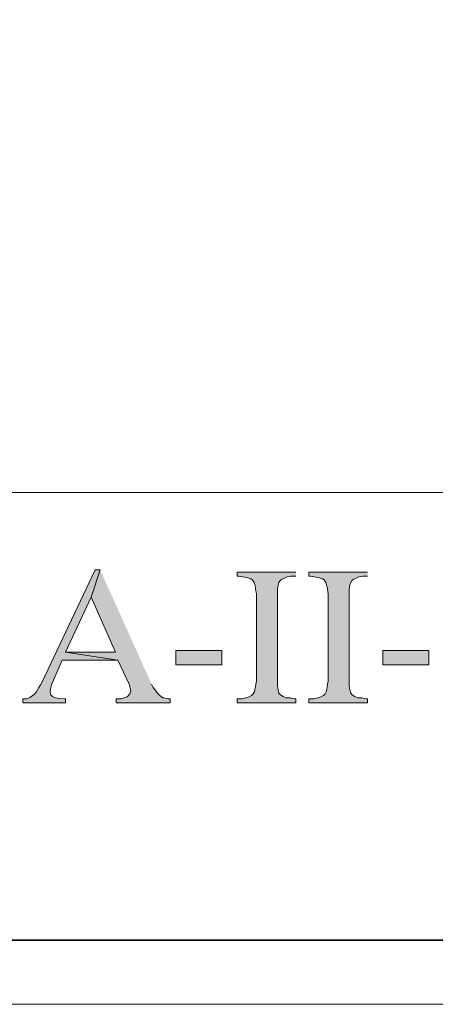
# Model space of a CAD drawing. Header units: inches. Extents: x 1352 to 2050, y -1711 to -1289.
# Tile 19 of 256: x 1591 to 1602, y -1711 to -1685. Entities that reach past the tile are written whole.
import ezdxf

# ---------------------------------------------------------------- set-up
doc = ezdxf.new("R2010")
doc.units = ezdxf.units.IN
doc.header["$MEASUREMENT"] = 0
doc.layers.add('图层 1', color=7, linetype='Continuous')

# ---------------------------------------------------------------- blocks, each defined once
blk = doc.blocks.new('block 4')
at = {"layer": '图层 1', "lineweight": 0}
blk.add_lwpolyline([(1352.197, -1289.051), (1647.55, -1289.051), (1647.55, -1711.067), (1352.197, -1711.067), (1352.197, -1289.051)], dxfattribs=at)
blk = doc.blocks.new('block 5')
at = {"layer": '图层 1', "lineweight": 0}
blk.add_lwpolyline([(1352.197, -1289.051), (1647.55, -1289.051), (1647.55, -1711.067), (1352.197, -1711.067), (1352.197, -1289.051)], dxfattribs=at)
blk = doc.blocks.new('block 7')
at = {"layer": '图层 1', "lineweight": 0}
blk.add_lwpolyline([(1352.197, -1289.051), (1647.55, -1289.051), (1647.55, -1711.067), (1352.197, -1711.067), (1352.197, -1289.051)], dxfattribs=at)
at = {"layer": '图层 1', "color": 250, "lineweight": 35, "true_color": 0x221814}
blk.add_lwpolyline([(1352.374, -1289.228), (1647.374, -1289.228), (1647.374, -1709.386), (1352.374, -1709.386), (1352.374, -1289.228)], dxfattribs=at)
blk = doc.blocks.new('block 8')
at = {"layer": '图层 1', "true_color": 0x221814}
h = blk.add_hatch(color=250, dxfattribs=at)
edge = h.paths.add_edge_path()
edge.add_spline(control_points=[(1593.454, -1699.666), (1593.454, -1699.666), (1593.327, -1699.666), (1593.327, -1699.666), (1593.327, -1699.666), (1591.93, -1702.608), (1591.93, -1702.608), (1591.809, -1702.818), (1591.766, -1702.965), (1591.528, -1703.053), (1591.528, -1703.053), (1591.422, -1703.053), (1591.422, -1703.053), (1591.422, -1703.053), (1591.422, -1703.158), (1591.422, -1703.158), (1591.422, -1703.158), (1592.544, -1703.158), (1592.544, -1703.158), (1592.544, -1703.158), (1592.544, -1703.053), (1592.544, -1703.053), (1592.544, -1703.053), (1592.522, -1703.053), (1592.522, -1703.053), (1592.109, -1703.056), (1592.071, -1702.923), (1592.227, -1702.565), (1592.227, -1702.565), (1592.46, -1702.036), (1592.46, -1702.036), (1592.46, -1702.036), (1593.92, -1702.036), (1593.92, -1702.036), (1593.92, -1702.036), (1592.544, -1701.825), (1592.544, -1701.825), (1592.544, -1701.825), (1593.221, -1700.385), (1593.221, -1700.385)], knot_values=[0, 0, 0, 0, 0.352778, 0.352778, 0.352778, 0.705556, 0.705556, 0.705556, 1.058333, 1.058333, 1.058333, 1.411111, 1.411111, 1.411111, 1.763889, 1.763889, 1.763889, 2.116667, 2.116667, 2.116667, 2.469444, 2.469444, 2.469444, 2.822222, 2.822222, 2.822222, 3.175, 3.175, 3.175, 3.527778, 3.527778, 3.527778, 3.880556, 3.880556, 3.880556, 4.233333, 4.233333, 4.233333, 4.586111, 4.586111, 4.586111, 4.586111], degree=3, periodic=0)
edge.add_line((1593.221, -1700.385), (1593.454, -1699.666))
blk.add_hatch(color=250, dxfattribs=at).paths.add_polyline_path([(1593.454, -1699.666), (1593.221, -1700.385), (1593.856, -1701.825), (1592.544, -1701.825), (1593.92, -1702.036), (1594.216, -1702.672), (1594.258, -1702.841), (1594.237, -1702.925), (1594.174, -1702.989), (1594.152, -1703.01), (1594.089, -1703.031), (1594.005, -1703.053), (1593.877, -1703.053), (1593.877, -1703.158), (1595.296, -1703.158), (1595.296, -1703.053), (1595.232, -1703.053), (1595.126, -1703.031), (1595.105, -1703.031), (1595.02, -1702.968), (1594.978, -1702.925), (1594.851, -1702.756), (1594.809, -1702.672)])
h = blk.add_hatch(color=250, dxfattribs=at)
edge = h.paths.add_edge_path()
edge.add_spline(control_points=[(1598.598, -1699.729), (1598.598, -1699.729), (1597.052, -1699.729), (1597.052, -1699.729), (1597.052, -1699.729), (1597.052, -1699.835), (1597.052, -1699.835), (1597.052, -1699.835), (1597.095, -1699.835), (1597.095, -1699.835), (1597.095, -1699.835), (1597.201, -1699.856), (1597.201, -1699.856), (1597.458, -1699.905), (1597.503, -1699.912), (1597.539, -1700.174), (1597.539, -1700.174), (1597.56, -1700.301), (1597.56, -1700.301), (1597.56, -1700.301), (1597.56, -1702.587), (1597.56, -1702.587), (1597.511, -1702.808), (1597.556, -1702.975), (1597.285, -1703.031), (1597.285, -1703.031), (1597.179, -1703.053), (1597.179, -1703.053), (1597.179, -1703.053), (1597.052, -1703.053), (1597.052, -1703.053), (1597.052, -1703.053), (1597.052, -1703.158), (1597.052, -1703.158), (1597.052, -1703.158), (1598.598, -1703.158), (1598.598, -1703.158), (1598.598, -1703.158), (1598.598, -1703.053), (1598.598, -1703.053), (1598.598, -1703.053), (1598.555, -1703.053), (1598.555, -1703.053), (1598.555, -1703.053), (1598.45, -1703.031), (1598.45, -1703.031), (1598.45, -1703.031), (1598.343, -1703.031), (1598.343, -1703.031), (1598.343, -1703.031), (1598.259, -1702.989), (1598.259, -1702.989), (1598.259, -1702.989), (1598.195, -1702.947), (1598.195, -1702.947), (1598.195, -1702.947), (1598.153, -1702.904), (1598.153, -1702.904), (1598.153, -1702.904), (1598.132, -1702.82), (1598.132, -1702.82), (1598.132, -1702.82), (1598.111, -1702.714), (1598.111, -1702.714), (1598.111, -1702.714), (1598.111, -1700.174), (1598.111, -1700.174), (1598.111, -1700.174), (1598.132, -1700.068), (1598.132, -1700.068), (1598.132, -1700.068), (1598.153, -1700.004), (1598.153, -1700.004), (1598.153, -1700.004), (1598.195, -1699.941), (1598.195, -1699.941), (1598.195, -1699.941), (1598.217, -1699.92), (1598.217, -1699.92), (1598.217, -1699.92), (1598.28, -1699.898), (1598.28, -1699.898), (1598.28, -1699.898), (1598.365, -1699.856), (1598.365, -1699.856), (1598.365, -1699.856), (1598.471, -1699.835), (1598.471, -1699.835), (1598.471, -1699.835), (1598.598, -1699.835), (1598.598, -1699.835)], knot_values=[0, 0, 0, 0, 0.352778, 0.352778, 0.352778, 0.705556, 0.705556, 0.705556, 1.058333, 1.058333, 1.058333, 1.411111, 1.411111, 1.411111, 1.763889, 1.763889, 1.763889, 2.116667, 2.116667, 2.116667, 2.469444, 2.469444, 2.469444, 2.822222, 2.822222, 2.822222, 3.175, 3.175, 3.175, 3.527778, 3.527778, 3.527778, 3.880556, 3.880556, 3.880556, 4.233333, 4.233333, 4.233333, 4.586111, 4.586111, 4.586111, 4.938889, 4.938889, 4.938889, 5.291667, 5.291667, 5.291667, 5.644444, 5.644444, 5.644444, 5.997222, 5.997222, 5.997222, 6.35, 6.35, 6.35, 6.702778, 6.702778, 6.702778, 7.055556, 7.055556, 7.055556, 7.408333, 7.408333, 7.408333, 7.761111, 7.761111, 7.761111, 8.113889, 8.113889, 8.113889, 8.466667, 8.466667, 8.466667, 8.819444, 8.819444, 8.819444, 9.172222, 9.172222, 9.172222, 9.525, 9.525, 9.525, 9.877778, 9.877778, 9.877778, 10.230556, 10.230556, 10.230556, 10.583333, 10.583333, 10.583333, 10.583333], degree=3, periodic=0)
edge.add_line((1598.598, -1699.835), (1598.598, -1699.729))
h = blk.add_hatch(color=250, dxfattribs=at)
edge = h.paths.add_edge_path()
edge.add_spline(control_points=[(1600.481, -1699.729), (1600.481, -1699.729), (1598.936, -1699.729), (1598.936, -1699.729), (1598.936, -1699.729), (1598.936, -1699.835), (1598.936, -1699.835), (1598.936, -1699.835), (1598.979, -1699.835), (1598.979, -1699.835), (1598.979, -1699.835), (1599.084, -1699.856), (1599.084, -1699.856), (1599.342, -1699.905), (1599.387, -1699.912), (1599.423, -1700.174), (1599.423, -1700.174), (1599.445, -1700.301), (1599.445, -1700.301), (1599.445, -1700.301), (1599.445, -1702.587), (1599.445, -1702.587), (1599.395, -1702.808), (1599.439, -1702.975), (1599.169, -1703.031), (1599.169, -1703.031), (1599.063, -1703.053), (1599.063, -1703.053), (1599.063, -1703.053), (1598.936, -1703.053), (1598.936, -1703.053), (1598.936, -1703.053), (1598.936, -1703.158), (1598.936, -1703.158), (1598.936, -1703.158), (1600.481, -1703.158), (1600.481, -1703.158), (1600.481, -1703.158), (1600.481, -1703.053), (1600.481, -1703.053), (1600.481, -1703.053), (1600.439, -1703.053), (1600.439, -1703.053), (1600.439, -1703.053), (1600.333, -1703.031), (1600.333, -1703.031), (1600.333, -1703.031), (1600.227, -1703.031), (1600.227, -1703.031), (1600.227, -1703.031), (1600.143, -1702.989), (1600.143, -1702.989), (1600.143, -1702.989), (1600.079, -1702.947), (1600.079, -1702.947), (1600.079, -1702.947), (1600.037, -1702.904), (1600.037, -1702.904), (1600.037, -1702.904), (1600.016, -1702.82), (1600.016, -1702.82), (1600.016, -1702.82), (1599.995, -1702.714), (1599.995, -1702.714), (1599.995, -1702.714), (1599.995, -1700.174), (1599.995, -1700.174), (1599.995, -1700.174), (1600.016, -1700.068), (1600.016, -1700.068), (1600.016, -1700.068), (1600.037, -1700.004), (1600.037, -1700.004), (1600.037, -1700.004), (1600.079, -1699.941), (1600.079, -1699.941), (1600.079, -1699.941), (1600.1, -1699.92), (1600.1, -1699.92), (1600.1, -1699.92), (1600.164, -1699.898), (1600.164, -1699.898), (1600.164, -1699.898), (1600.249, -1699.856), (1600.249, -1699.856), (1600.249, -1699.856), (1600.355, -1699.835), (1600.355, -1699.835), (1600.355, -1699.835), (1600.481, -1699.835), (1600.481, -1699.835)], knot_values=[0, 0, 0, 0, 0.352778, 0.352778, 0.352778, 0.705556, 0.705556, 0.705556, 1.058333, 1.058333, 1.058333, 1.411111, 1.411111, 1.411111, 1.763889, 1.763889, 1.763889, 2.116667, 2.116667, 2.116667, 2.469444, 2.469444, 2.469444, 2.822222, 2.822222, 2.822222, 3.175, 3.175, 3.175, 3.527778, 3.527778, 3.527778, 3.880556, 3.880556, 3.880556, 4.233333, 4.233333, 4.233333, 4.586111, 4.586111, 4.586111, 4.938889, 4.938889, 4.938889, 5.291667, 5.291667, 5.291667, 5.644444, 5.644444, 5.644444, 5.997222, 5.997222, 5.997222, 6.35, 6.35, 6.35, 6.702778, 6.702778, 6.702778, 7.055556, 7.055556, 7.055556, 7.408333, 7.408333, 7.408333, 7.761111, 7.761111, 7.761111, 8.113889, 8.113889, 8.113889, 8.466667, 8.466667, 8.466667, 8.819444, 8.819444, 8.819444, 9.172222, 9.172222, 9.172222, 9.525, 9.525, 9.525, 9.877778, 9.877778, 9.877778, 10.230556, 10.230556, 10.230556, 10.583333, 10.583333, 10.583333, 10.583333], degree=3, periodic=0)
edge.add_line((1600.481, -1699.835), (1600.481, -1699.729))
h = blk.add_hatch(color=250, dxfattribs=at)
h.dxf.hatch_style = 2
h.paths.add_polyline_path([(1595.444, -1702.163), (1596.651, -1702.163), (1596.651, -1701.783), (1595.444, -1701.783)])
h = blk.add_hatch(color=250, dxfattribs=at)
h.dxf.hatch_style = 2
h.paths.add_polyline_path([(1600.884, -1702.163), (1602.09, -1702.163), (1602.09, -1701.783), (1600.884, -1701.783)])
at = {"layer": '图层 1', "lineweight": 0}
for points in [[(1352.197, -1289.051), (1647.55, -1289.051), (1647.55, -1711.067), (1352.197, -1711.067), (1352.197, -1289.051)], [(1593.454, -1699.666), (1593.221, -1700.385), (1593.856, -1701.825), (1592.544, -1701.825), (1593.92, -1702.036), (1594.216, -1702.672), (1594.258, -1702.841), (1594.237, -1702.925), (1594.174, -1702.989), (1594.152, -1703.01), (1594.089, -1703.031), (1594.005, -1703.053), (1593.877, -1703.053), (1593.877, -1703.158), (1595.296, -1703.158), (1595.296, -1703.053), (1595.232, -1703.053), (1595.126, -1703.031), (1595.105, -1703.031), (1595.02, -1702.968), (1594.978, -1702.925), (1594.851, -1702.756), (1594.809, -1702.672)], [(1595.444, -1702.163), (1596.651, -1702.163), (1596.651, -1701.783), (1595.444, -1701.783), (1595.444, -1702.163)], [(1600.884, -1702.163), (1602.09, -1702.163), (1602.09, -1701.783), (1600.884, -1701.783), (1600.884, -1702.163)]]:
    blk.add_lwpolyline(points, dxfattribs=at)
for points, knots in [([(1593.454, -1699.666), (1593.454, -1699.666), (1593.327, -1699.666), (1593.327, -1699.666), (1593.327, -1699.666), (1591.93, -1702.608), (1591.93, -1702.608), (1591.809, -1702.818), (1591.766, -1702.965), (1591.528, -1703.053), (1591.528, -1703.053), (1591.422, -1703.053), (1591.422, -1703.053), (1591.422, -1703.053), (1591.422, -1703.158), (1591.422, -1703.158), (1591.422, -1703.158), (1592.544, -1703.158), (1592.544, -1703.158), (1592.544, -1703.158), (1592.544, -1703.053), (1592.544, -1703.053), (1592.544, -1703.053), (1592.522, -1703.053), (1592.522, -1703.053), (1592.109, -1703.056), (1592.071, -1702.923), (1592.227, -1702.565), (1592.227, -1702.565), (1592.46, -1702.036), (1592.46, -1702.036), (1592.46, -1702.036), (1593.92, -1702.036), (1593.92, -1702.036), (1593.92, -1702.036), (1592.544, -1701.825), (1592.544, -1701.825), (1592.544, -1701.825), (1593.221, -1700.385), (1593.221, -1700.385)], [0, 0, 0, 0, 1, 1, 1, 2, 2, 2, 3, 3, 3, 4, 4, 4, 5, 5, 5, 6, 6, 6, 7, 7, 7, 8, 8, 8, 9, 9, 9, 10, 10, 10, 11, 11, 11, 12, 12, 12, 13, 13, 13, 13]), ([(1598.598, -1699.729), (1598.598, -1699.729), (1597.052, -1699.729), (1597.052, -1699.729), (1597.052, -1699.729), (1597.052, -1699.835), (1597.052, -1699.835), (1597.052, -1699.835), (1597.095, -1699.835), (1597.095, -1699.835), (1597.095, -1699.835), (1597.201, -1699.856), (1597.201, -1699.856), (1597.458, -1699.905), (1597.503, -1699.912), (1597.539, -1700.174), (1597.539, -1700.174), (1597.56, -1700.301), (1597.56, -1700.301), (1597.56, -1700.301), (1597.56, -1702.587), (1597.56, -1702.587), (1597.511, -1702.808), (1597.556, -1702.975), (1597.285, -1703.031), (1597.285, -1703.031), (1597.179, -1703.053), (1597.179, -1703.053), (1597.179, -1703.053), (1597.052, -1703.053), (1597.052, -1703.053), (1597.052, -1703.053), (1597.052, -1703.158), (1597.052, -1703.158), (1597.052, -1703.158), (1598.598, -1703.158), (1598.598, -1703.158), (1598.598, -1703.158), (1598.598, -1703.053), (1598.598, -1703.053), (1598.598, -1703.053), (1598.555, -1703.053), (1598.555, -1703.053), (1598.555, -1703.053), (1598.45, -1703.031), (1598.45, -1703.031), (1598.45, -1703.031), (1598.343, -1703.031), (1598.343, -1703.031), (1598.343, -1703.031), (1598.259, -1702.989), (1598.259, -1702.989), (1598.259, -1702.989), (1598.195, -1702.947), (1598.195, -1702.947), (1598.195, -1702.947), (1598.153, -1702.904), (1598.153, -1702.904), (1598.153, -1702.904), (1598.132, -1702.82), (1598.132, -1702.82), (1598.132, -1702.82), (1598.111, -1702.714), (1598.111, -1702.714), (1598.111, -1702.714), (1598.111, -1700.174), (1598.111, -1700.174), (1598.111, -1700.174), (1598.132, -1700.068), (1598.132, -1700.068), (1598.132, -1700.068), (1598.153, -1700.004), (1598.153, -1700.004), (1598.153, -1700.004), (1598.195, -1699.941), (1598.195, -1699.941), (1598.195, -1699.941), (1598.217, -1699.92), (1598.217, -1699.92), (1598.217, -1699.92), (1598.28, -1699.898), (1598.28, -1699.898), (1598.28, -1699.898), (1598.365, -1699.856), (1598.365, -1699.856), (1598.365, -1699.856), (1598.471, -1699.835), (1598.471, -1699.835), (1598.471, -1699.835), (1598.598, -1699.835), (1598.598, -1699.835)], [0, 0, 0, 0, 1, 1, 1, 2, 2, 2, 3, 3, 3, 4, 4, 4, 5, 5, 5, 6, 6, 6, 7, 7, 7, 8, 8, 8, 9, 9, 9, 10, 10, 10, 11, 11, 11, 12, 12, 12, 13, 13, 13, 14, 14, 14, 15, 15, 15, 16, 16, 16, 17, 17, 17, 18, 18, 18, 19, 19, 19, 20, 20, 20, 21, 21, 21, 22, 22, 22, 23, 23, 23, 24, 24, 24, 25, 25, 25, 26, 26, 26, 27, 27, 27, 28, 28, 28, 29, 29, 29, 30, 30, 30, 30]), ([(1600.481, -1699.729), (1600.481, -1699.729), (1598.936, -1699.729), (1598.936, -1699.729), (1598.936, -1699.729), (1598.936, -1699.835), (1598.936, -1699.835), (1598.936, -1699.835), (1598.979, -1699.835), (1598.979, -1699.835), (1598.979, -1699.835), (1599.084, -1699.856), (1599.084, -1699.856), (1599.342, -1699.905), (1599.387, -1699.912), (1599.423, -1700.174), (1599.423, -1700.174), (1599.445, -1700.301), (1599.445, -1700.301), (1599.445, -1700.301), (1599.445, -1702.587), (1599.445, -1702.587), (1599.395, -1702.808), (1599.439, -1702.975), (1599.169, -1703.031), (1599.169, -1703.031), (1599.063, -1703.053), (1599.063, -1703.053), (1599.063, -1703.053), (1598.936, -1703.053), (1598.936, -1703.053), (1598.936, -1703.053), (1598.936, -1703.158), (1598.936, -1703.158), (1598.936, -1703.158), (1600.481, -1703.158), (1600.481, -1703.158), (1600.481, -1703.158), (1600.481, -1703.053), (1600.481, -1703.053), (1600.481, -1703.053), (1600.439, -1703.053), (1600.439, -1703.053), (1600.439, -1703.053), (1600.333, -1703.031), (1600.333, -1703.031), (1600.333, -1703.031), (1600.227, -1703.031), (1600.227, -1703.031), (1600.227, -1703.031), (1600.143, -1702.989), (1600.143, -1702.989), (1600.143, -1702.989), (1600.079, -1702.947), (1600.079, -1702.947), (1600.079, -1702.947), (1600.037, -1702.904), (1600.037, -1702.904), (1600.037, -1702.904), (1600.016, -1702.82), (1600.016, -1702.82), (1600.016, -1702.82), (1599.995, -1702.714), (1599.995, -1702.714), (1599.995, -1702.714), (1599.995, -1700.174), (1599.995, -1700.174), (1599.995, -1700.174), (1600.016, -1700.068), (1600.016, -1700.068), (1600.016, -1700.068), (1600.037, -1700.004), (1600.037, -1700.004), (1600.037, -1700.004), (1600.079, -1699.941), (1600.079, -1699.941), (1600.079, -1699.941), (1600.1, -1699.92), (1600.1, -1699.92), (1600.1, -1699.92), (1600.164, -1699.898), (1600.164, -1699.898), (1600.164, -1699.898), (1600.249, -1699.856), (1600.249, -1699.856), (1600.249, -1699.856), (1600.355, -1699.835), (1600.355, -1699.835), (1600.355, -1699.835), (1600.481, -1699.835), (1600.481, -1699.835)], [0, 0, 0, 0, 1, 1, 1, 2, 2, 2, 3, 3, 3, 4, 4, 4, 5, 5, 5, 6, 6, 6, 7, 7, 7, 8, 8, 8, 9, 9, 9, 10, 10, 10, 11, 11, 11, 12, 12, 12, 13, 13, 13, 14, 14, 14, 15, 15, 15, 16, 16, 16, 17, 17, 17, 18, 18, 18, 19, 19, 19, 20, 20, 20, 21, 21, 21, 22, 22, 22, 23, 23, 23, 24, 24, 24, 25, 25, 25, 26, 26, 26, 27, 27, 27, 28, 28, 28, 29, 29, 29, 30, 30, 30, 30])]:
    blk.add_open_spline(points, degree=3, knots=knots, dxfattribs=at)
blk = doc.blocks.new('block 3')
at = {"layer": '图层 1', "lineweight": 0}
blk.add_lwpolyline([(1352.197, -1289.05), (1647.55, -1289.05), (1647.55, -1711.067), (1352.197, -1711.067), (1352.197, -1289.05)], dxfattribs=at)
at = {"layer": '图层 1', "color": 250, "lineweight": 18, "true_color": 0x221814}
blk.add_lwpolyline([(1370.149, -1697.637), (1634.072, -1697.637)], dxfattribs=at)
at = {"layer": '图层 1'}
for name in ['block 4', 'block 5', 'block 7', 'block 8']:
    blk.add_blockref(name, (0, 0), dxfattribs=at)
blk = doc.blocks.new('block 2')
at = {"layer": '图层 1'}
blk.add_blockref('block 3', (0, 0), dxfattribs=at)

msp = doc.modelspace()

# ---------------------------------------------------------------- block references
at = {"layer": '图层 1'}
msp.add_blockref('block 2', (0, 0), dxfattribs=at)

doc.saveas('drawing.dxf')
